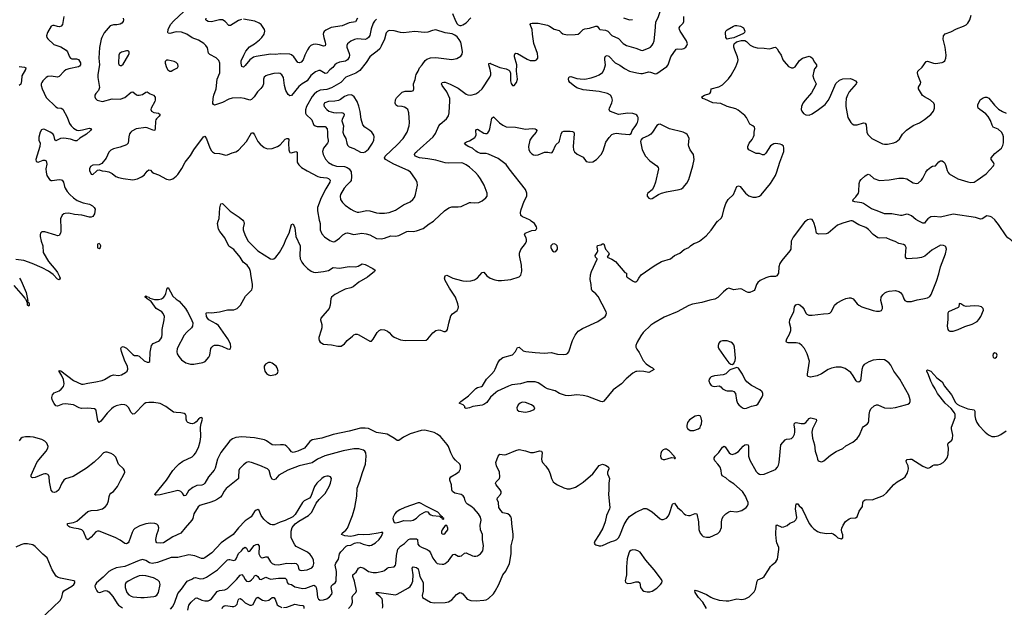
# Model space of a CAD drawing. Header units: inches. Extents: x 884691 to 1028259, y 526745 to 653629.
# Tile 46 of 241: x 942298 to 954587, y 565184 to 572511. Entities that reach past the tile are written whole.
import ezdxf

# ---------------------------------------------------------------- set-up
doc = ezdxf.new("R2010")
doc.units = ezdxf.units.IN
doc.header["$MEASUREMENT"] = 0
for name, color, linetype in [('A9546', 7, 'Continuous'), ('A9547', 7, 'Continuous'), ('A9556', 7, 'Continuous'), ('A9557', 7, 'Continuous')]:
    doc.layers.add(name, color=color, linetype=linetype)

msp = doc.modelspace()

# ---------------------------------------------------------------- linework, layer by layer
at = {"layer": 'A9546', "color": 6}
for points, elevation in [([(942806, 570000), (942811, 569931), (942810, 569870), (942806, 569850), (942790, 569822), (942770, 569818), (942750, 569823), (942610, 569867), (942575, 569865), (942557, 569850), (942553, 569830), (942554, 569810), (942565, 569750), (942586, 569690), (942589, 569609), (942657, 569497), (942749, 569390), (942770, 569358), (942796, 569310), (942801, 569290), (942791, 569269), (942770, 569275), (942716, 569336), (942656, 569376), (942579, 569419), (942453, 569473), (942350, 569509), (942250, 569520)], 2400), ([(946401, 565170), (946439, 565210), (946450, 565250), (946448, 565312), (946456, 565330), (946493, 565370), (946500, 565390), (946477, 565510), (946455, 565570), (946455, 565590), (946497, 565623), (946528, 565672), (946550, 565683), (946570, 565681), (946594, 565670), (946650, 565629), (946710, 565617), (946750, 565616), (946830, 565634), (946850, 565643), (946886, 565674), (946900, 565680), (946971, 565689), (946989, 565710), (946993, 565727), (947000, 565830), (947019, 565910), (947050, 565946), (947102, 565978), (947150, 566030), (947170, 566036), (947250, 566037), (947263, 566030), (947269, 565970), (947282, 565950), (947312, 565932), (947383, 565903), (947407, 565887), (947424, 565864), (947456, 565796), (947490, 565746), (947510, 565731), (947535, 565725), (947570, 565721), (947590, 565722), (947610, 565730), (947650, 565765), (947690, 565823), (947710, 565844), (947730, 565846), (947770, 565821), (947790, 565820), (947813, 565827), (947850, 565858), (947870, 565865), (947950, 565827), (947970, 565820), (947990, 565820), (948010, 565827), (948048, 565850), (948077, 565890), (948087, 565950), (948073, 566030), (948074, 566090), (948048, 566150), (948044, 566210), (948056, 566270), (948049, 566310), (948025, 566350), (947971, 566411), (947930, 566445), (947888, 566470), (947870, 566487), (947859, 566510), (947850, 566550), (947834, 566574), (947809, 566589), (947727, 566607), (947700, 566630), (947692, 566650), (947686, 566710), (947665, 566770), (947666, 566790), (947681, 566810), (947749, 566851), (947781, 566879), (947800, 566910), (947801, 566950), (947791, 566971), (947737, 567017), (947710, 567054), (947679, 567110), (947649, 567189), (947634, 567214), (947550, 567314), (947510, 567343), (947470, 567362), (947370, 567390), (947350, 567392), (947310, 567388), (947170, 567348), (947090, 567304), (947030, 567262), (947010, 567264), (946975, 567290), (946884, 567344), (946750, 567365), (946650, 567414), (946610, 567418), (946550, 567416), (946410, 567381), (946210, 567340), (946070, 567294), (945950, 567273), (945918, 567250), (945871, 567189), (945851, 567170), (945770, 567130), (945710, 567113), (945690, 567122), (945660, 567160), (945630, 567189), (945610, 567204), (945590, 567212), (945552, 567212), (945490, 567204), (945451, 567209), (945380, 567260), (945353, 567273), (945230, 567299), (945069, 567311), (944997, 567303), (944954, 567286), (944920, 567260), (944810, 567114), (944786, 567074), (944768, 567032), (944739, 566921), (944727, 566893), (944656, 566810), (944610, 566730), (944590, 566714), (944570, 566707), (944510, 566702), (944460, 566680), (944404, 566636), (944370, 566579), (944350, 566574), (944328, 566608), (944310, 566628), (944290, 566638), (944270, 566639), (944050, 566587), (944002, 566582), (943990, 566583), (943984, 566590), (944129, 566770), (944210, 566889), (944250, 566936), (944290, 566974), (944334, 567006), (944450, 567062), (944475, 567085), (944492, 567108), (944530, 567177), (944552, 567250), (944557, 567310), (944554, 567430), (944562, 567478), (944580, 567530), (944572, 567550), (944550, 567545), (944530, 567531), (944502, 567498), (944479, 567481), (944450, 567473), (944430, 567474), (944395, 567490), (944383, 567503), (944376, 567530), (944376, 567570), (944367, 567590), (944350, 567600), (944310, 567609), (944250, 567612), (944218, 567618), (944123, 567690), (944050, 567725), (943970, 567738), (943910, 567740), (943870, 567734), (943850, 567723), (943730, 567597), (943710, 567591), (943690, 567614), (943656, 567676), (943630, 567700), (943609, 567709), (943571, 567711), (943503, 567697), (943470, 567680), (943442, 567658), (943390, 567605), (943310, 567504), (943290, 567490), (943280, 567500), (943275, 567515), (943253, 567633), (943246, 567646), (943230, 567657), (943150, 567667), (943070, 567662), (943042, 567670), (942970, 567710), (942870, 567720), (942830, 567716), (942770, 567693), (942750, 567698), (942726, 567726), (942702, 567770), (942700, 567800), (942707, 567833), (942730, 567859), (942790, 567883), (942817, 567903), (942843, 567937), (942852, 567970), (942844, 568024), (942818, 568078), (942790, 568124), (942790, 568135), (942810, 568132), (942971, 568011), (943070, 567966), (943090, 567966), (943150, 567981), (943250, 567995), (943328, 568012), (943356, 568024), (943430, 568070), (943470, 568084), (943530, 568075), (943570, 568082), (943619, 568110), (943638, 568130), (943648, 568152), (943643, 568190), (943610, 568253), (943567, 568373), (943562, 568410), (943568, 568430), (943590, 568438), (943630, 568417), (943710, 568338), (943730, 568325), (943770, 568323), (943790, 568314), (943850, 568257), (943890, 568242), (943910, 568241), (943923, 568250), (943925, 568365), (943941, 568450), (943965, 568475), (944030, 568501), (944042, 568510), (944059, 568530), (944070, 568553), (944078, 568590), (944076, 568650), (944102, 568770), (944103, 568810), (944090, 568849), (944071, 568870), (944003, 568910), (943937, 568997), (943903, 569023), (943887, 569030), (943880, 569040), (943864, 569050), (943862, 569058), (943870, 569067), (943879, 569059), (943908, 569050), (943921, 569041), (943982, 569022), (944030, 569022), (944068, 569032), (944093, 569047), (944111, 569069), (944123, 569097), (944133, 569147), (944139, 569162), (944150, 569174), (944210, 569066), (944250, 569027), (944290, 569001), (944367, 568910), (944393, 568870), (944435, 568790), (944458, 568730), (944453, 568690), (944442, 568670), (944383, 568617), (944350, 568576), (944265, 568410), (944260, 568370), (944265, 568345), (944282, 568310), (944317, 568270), (944370, 568233), (944430, 568214), (944470, 568215), (944583, 568237), (944611, 568249), (944657, 568303), (944670, 568330), (944684, 568410), (944696, 568430), (944714, 568446), (944730, 568453), (944773, 568453), (944821, 568441), (944890, 568406), (944917, 568403), (944930, 568410), (944934, 568430), (944929, 568470), (944897, 568530), (944778, 568698), (944750, 568719), (944659, 568770), (944640, 568790), (944628, 568810), (944626, 568850), (944630, 568856), (944650, 568860), (944690, 568855), (944790, 568867), (944890, 568894), (944970, 568892), (945010, 568909), (945053, 568950), (945116, 569064), (945195, 569145), (945204, 569176), (945205, 569215), (945185, 569310), (945179, 569370), (945167, 569410), (945135, 569450), (945088, 569488), (945049, 569550), (944970, 569647), (944909, 569689), (944859, 569790), (944797, 569870), (944781, 569901), (944765, 569970), (944775, 570000)], 2400), ([(945090, 570000), (945097, 569990), (945101, 569970), (945085, 569915), (945086, 569890), (945110, 569822), (945151, 569750), (945270, 569629), (945430, 569531), (945450, 569526), (945470, 569530), (945494, 569550), (945540, 569610), (945594, 569706), (945623, 569777), (945661, 569850), (945690, 569958), (945710, 569968), (945730, 569918), (945745, 569810), (945797, 569690), (945800, 569670), (945794, 569574), (945800, 569530), (945819, 569490), (945840, 569460), (945890, 569410), (945935, 569375), (945964, 569364), (945990, 569359), (946090, 569371), (946150, 569385), (946210, 569422), (946290, 569415), (946410, 569432), (946490, 569431), (946522, 569438), (946573, 569467), (946610, 569460), (946705, 569410), (946734, 569390), (946728, 569370), (946638, 569302), (946530, 569239), (946459, 569181), (946430, 569168), (946362, 569150), (946318, 569130), (946230, 569083), (946189, 569050), (946180, 569030), (946174, 568950), (946159, 568910), (946056, 568790), (946053, 568770), (946067, 568710), (946067, 568670), (946061, 568639), (946032, 568550), (946030, 568530), (946037, 568510), (946050, 568491), (946070, 568476), (946090, 568467), (946190, 568458), (946270, 568440), (946310, 568441), (946350, 568469), (946387, 568513), (946450, 568567), (946470, 568583), (946490, 568590), (946510, 568589), (946530, 568581), (946670, 568502), (946690, 568503), (946710, 568527), (946758, 568610), (946784, 568636), (946810, 568649), (946850, 568643), (946887, 568627), (946909, 568610), (946937, 568577), (946973, 568553), (947050, 568521), (947110, 568513), (947370, 568517), (947392, 568530), (947453, 568607), (947490, 568634), (947530, 568645), (947550, 568641), (947590, 568622), (947610, 568622), (947630, 568637), (947636, 568650), (947652, 568728), (947680, 568820), (947698, 568842), (947756, 568884), (947770, 568910), (947774, 568930), (947768, 568970), (947737, 569050), (947663, 569163), (947610, 569259), (947602, 569290), (947610, 569318), (947630, 569324), (947702, 569290), (947750, 569274), (947830, 569255), (947870, 569252), (947930, 569257), (947973, 569267), (948010, 569291), (948070, 569358), (948090, 569363), (948130, 569317), (948168, 569290), (948228, 569268), (948270, 569259), (948310, 569259), (948427, 569273), (948533, 569307), (948554, 569326), (948566, 569374), (948561, 569450), (948537, 569570), (948538, 569602), (948554, 569646), (948610, 569722), (948623, 569750), (948624, 569770), (948619, 569790), (948600, 569830), (948606, 569850), (948690, 569882), (948734, 569886), (948746, 569894), (948752, 569910), (948749, 569930), (948725, 569970), (948682, 570000)], 2400), ([(946039, 570000), (946047, 569970), (946050, 569890), (946070, 569840), (946102, 569802), (946170, 569757), (946210, 569741), (946230, 569745), (946290, 569788), (946332, 569828), (946370, 569848), (946390, 569852), (946470, 569835), (946570, 569848), (946623, 569843), (946669, 569829), (946750, 569783), (946810, 569780), (946850, 569786), (946930, 569815), (946990, 569814), (947030, 569821), (947131, 569871), (947155, 569875), (947210, 569869), (947250, 569877), (947333, 569907), (947410, 569968), (947462, 570000)], 2500), ([(950000, 568124), (949990, 568123), (949950, 568105), (949868, 568032), (949809, 567970), (949706, 567894), (949590, 567754), (949570, 567748), (949550, 567749), (949390, 567811), (949330, 567824), (949250, 567833), (949150, 567822), (949110, 567824), (949037, 567850), (948983, 567883), (948885, 567910), (948848, 567930), (948804, 567964), (948770, 567983), (948730, 567996), (948710, 567997), (948630, 567994), (948547, 567970), (948440, 567960), (948397, 567943), (948262, 567878), (948239, 567861), (948175, 567805), (948130, 567739), (948090, 567711), (948070, 567704), (947952, 567688), (947910, 567671), (947870, 567662), (947854, 567670), (947852, 567690), (947833, 567710), (947790, 567724), (947784, 567730), (947803, 567750), (947898, 567822), (947989, 567912), (948010, 567923), (948062, 567938), (948073, 567947), (948125, 568030), (948186, 568090), (948219, 568130), (948233, 568153), (948266, 568234), (948290, 568271), (948330, 568301), (948450, 568334), (948488, 568372), (948510, 568424), (948530, 568430), (948583, 568383), (948614, 568374), (948730, 568360), (948847, 568353), (948930, 568362), (949010, 568340), (949090, 568337), (949118, 568342), (949134, 568350), (949150, 568369), (949198, 568510), (949230, 568577), (949270, 568627), (949321, 568659), (949513, 568747), (949604, 568810), (949619, 568830), (949623, 568850), (949618, 568870), (949518, 569058), (949490, 569093), (949442, 569130), (949434, 569150), (949430, 569210), (949418, 569270), (949424, 569330), (949434, 569370), (949506, 569526), (949507, 569530), (949485, 569550), (949481, 569570), (949505, 569610), (949512, 569630), (949506, 569674), (949510, 569695), (949550, 569703), (949570, 569715), (949590, 569717), (949609, 569650), (949648, 569610), (949657, 569590), (949631, 569550), (949690, 569525), (949735, 569495), (949850, 569359), (949872, 569350), (949872, 569310), (949880, 569300), (949956, 569250), (949970, 569244), (949990, 569244), (950000, 569253)], 2300), ([(942295, 569290), (942316, 569256), (942377, 569110), (942392, 569048), (942398, 569002), (942393, 568993), (942405, 568985), (942410, 568987), (942416, 568970), (942417, 568950), (942410, 568938), (942397, 568950), (942395, 568975), (942380, 569020), (942370, 569027), (942363, 569043), (942345, 569065), (942230, 569198)], 2400), ([(950000, 568482), (949988, 568450), (949988, 568430), (949995, 568410), (950000, 568403)], 2300), ([(944397, 565150), (944410, 565210), (944436, 565250), (944490, 565299), (944510, 565302), (944570, 565274), (944610, 565264), (944650, 565263), (944668, 565272), (944690, 565291), (944761, 565379), (944790, 565392), (944857, 565403), (944890, 565419), (945003, 565530), (945050, 565586), (945070, 565592), (945090, 565570), (945110, 565532), (945129, 565509), (945150, 565504), (945170, 565512), (945190, 565526), (945214, 565550), (945230, 565576), (945250, 565583), (945270, 565567), (945290, 565535), (945310, 565530), (945370, 565560), (945430, 565533), (945530, 565546), (945610, 565547), (945628, 565530), (945635, 565495), (945650, 565477), (945690, 565467), (945730, 565441), (945830, 565418), (945870, 565422), (945970, 565459), (945989, 565449), (945998, 565430), (946008, 565390), (946015, 565310), (946026, 565286), (946050, 565274), (946090, 565279), (946130, 565291), (946166, 565314), (946193, 565347), (946199, 565370), (946184, 565430), (946188, 565450), (946205, 565470), (946235, 565490), (946249, 565510), (946251, 565630), (946237, 565710), (946244, 565736), (946275, 565785), (946290, 565850), (946306, 565874), (946374, 565946), (946390, 565954), (946430, 565958), (946478, 565982), (946508, 565992), (946546, 565986), (946584, 565970), (946650, 565954), (946670, 565954), (946690, 565960), (946738, 565990), (946785, 566030), (946815, 566070), (946832, 566112), (946830, 566117), (946810, 566118), (946772, 566108), (946670, 566091), (946590, 566088), (946530, 566091), (946470, 566074), (946430, 566068), (946354, 566074), (946316, 566090), (946321, 566110), (946370, 566147), (946388, 566170), (946452, 566330), (946481, 566430), (946506, 566570), (946509, 566671), (946545, 566755), (946576, 566864), (946614, 566970), (946624, 567070), (946619, 567110), (946607, 567130), (946590, 567143), (946530, 567162), (946470, 567161), (946335, 567135), (946108, 567072), (946014, 567030), (945950, 566987), (945788, 566950), (945645, 566895), (945531, 566830), (945490, 566781), (945470, 566772), (945450, 566783), (945433, 566810), (945410, 566890), (945390, 566910), (945294, 566954), (945190, 566990), (945150, 566997), (945130, 566991), (945090, 566960), (945043, 566910), (945034, 566890), (945030, 566810), (945027, 566790), (945020, 566780), (944875, 566665), (944850, 566632), (944821, 566579), (944803, 566557), (944768, 566532), (944730, 566513), (944670, 566489), (944570, 566463), (944547, 566453), (944525, 566435), (944471, 566350), (944457, 566290), (944448, 566270), (944363, 566177), (944310, 566109), (944210, 566064), (944091, 565990), (944050, 565983), (944010, 565986), (943999, 565999), (943996, 566030), (944008, 566092), (944030, 566150), (944033, 566173), (944025, 566205), (944010, 566221), (943985, 566230), (943930, 566232), (943870, 566224), (943798, 566202), (943734, 566166), (943719, 566150), (943702, 566118), (943659, 566001), (943650, 565987), (943630, 565974), (943610, 565978), (943550, 566021), (943490, 566054), (943290, 566134), (943270, 566135), (943250, 566127), (943190, 566059), (943150, 566025), (943130, 566039), (943093, 566130), (943072, 566150), (943030, 566162), (942973, 566170), (942925, 566185), (942913, 566190), (942894, 566210), (942895, 566230), (942970, 566242), (943010, 566257), (943150, 566377), (943190, 566391), (943270, 566395), (943330, 566410), (943370, 566439), (943390, 566464), (943408, 566510), (943414, 566566), (943421, 566590), (943434, 566606), (943470, 566630), (943519, 566690), (943554, 566766), (943594, 566830), (943609, 566870), (943605, 566890), (943593, 566910), (943532, 566970), (943497, 567057), (943470, 567084), (943440, 567100), (943390, 567118), (943370, 567119), (943342, 567110), (943299, 567061), (943228, 566992), (943130, 566918), (942963, 566817), (942870, 566785), (942850, 566768), (942822, 566730), (942786, 566650), (942756, 566624), (942730, 566615), (942710, 566619), (942690, 566645), (942670, 566750), (942667, 566810), (942659, 566830), (942650, 566839), (942630, 566849), (942610, 566850), (942590, 566846), (942490, 566802), (942460, 566800), (942450, 566802), (942440, 566810), (942442, 566830), (942457, 566870), (942511, 566989), (942535, 567025), (942627, 567130), (942650, 567170), (942652, 567190), (942635, 567230), (942610, 567257), (942576, 567276), (942470, 567304), (942430, 567309), (942370, 567311), (942330, 567300), (942313, 567287), (942290, 567259)], 2500), ([(946826, 565174), (946830, 565190), (946827, 565270), (946822, 565290), (946796, 565316), (946753, 565350), (946747, 565370), (946783, 565370), (946990, 565340), (947010, 565346), (947150, 565425), (947170, 565443), (947189, 565470), (947203, 565510), (947208, 565590), (947195, 565670), (947210, 565687), (947250, 565680), (947270, 565663), (947281, 565630), (947290, 565570), (947334, 565494), (947333, 565387), (947323, 565330), (947327, 565307), (947426, 565246), (947470, 565240), (947610, 565245), (947650, 565252), (947690, 565278), (947750, 565342), (947790, 565370), (947810, 565366), (947830, 565353), (947884, 565284), (947927, 565267), (947996, 565264), (948089, 565271), (948121, 565279), (948150, 565295), (948210, 565354), (948233, 565387), (948279, 565470), (948330, 565587), (948365, 565635), (948410, 565730), (948431, 565850), (948433, 565950), (948459, 566050), (948459, 566090), (948441, 566230), (948438, 566290), (948431, 566310), (948414, 566330), (948390, 566348), (948330, 566362), (948301, 566390), (948277, 566430), (948273, 566490), (948259, 566530), (948262, 566550), (948300, 566590), (948309, 566610), (948306, 566630), (948296, 566650), (948243, 566710), (948237, 566730), (948246, 566750), (948285, 566790), (948292, 566810), (948287, 566870), (948249, 566949), (948239, 566990), (948270, 567068), (948290, 567092), (948350, 567087), (948370, 567089), (948490, 567140), (948530, 567150), (948610, 567136), (948673, 567113), (948710, 567115), (948790, 567134), (948812, 567132), (948821, 567110), (948812, 567032), (948815, 567010), (948825, 566990), (948866, 566946), (948902, 566890), (948920, 566850), (948937, 566790), (948958, 566750), (948977, 566730), (949010, 566710), (949090, 566672), (949130, 566660), (949170, 566662), (949236, 566684), (949270, 566702), (949330, 566745), (949450, 566850), (949530, 566954), (949570, 566968), (949610, 566958), (949630, 566946), (949645, 566930), (949649, 566910), (949635, 566870), (949633, 566850), (949653, 566810), (949659, 566790), (949649, 566730), (949652, 566652), (949646, 566590), (949663, 566430), (949659, 566410), (949621, 566330), (949607, 566250), (949576, 566170), (949530, 566090), (949476, 566010), (949470, 565985), (949477, 565970), (949490, 565962), (949531, 565951), (949550, 565949), (949570, 565954), (949670, 566000), (949724, 566016), (949750, 566030), (949770, 566050), (949790, 566081), (949843, 566217), (949879, 566281), (949910, 566315), (949990, 566370), (950000, 566375)], 2300), ([(944180, 565160), (944206, 565190), (944230, 565234), (944270, 565357), (944318, 565410), (944390, 565511), (944447, 565533), (944470, 565550), (944490, 565555), (944550, 565537), (944590, 565542), (944630, 565558), (944766, 565650), (944890, 565774), (944910, 565782), (944921, 565781), (944970, 565767), (944990, 565775), (945001, 565790), (945027, 565853), (945066, 565890), (945090, 565922), (945110, 565935), (945130, 565922), (945150, 565881), (945170, 565885), (945225, 565955), (945250, 565969), (945270, 565973), (945286, 565946), (945284, 565850), (945299, 565819), (945310, 565807), (945330, 565801), (945370, 565815), (945390, 565812), (945430, 565751), (945450, 565732), (945478, 565718), (945530, 565712), (945630, 565733), (945690, 565730), (945730, 565734), (945748, 565730), (945770, 565710), (945776, 565670), (945787, 565650), (945810, 565641), (945886, 565650), (945945, 565675), (945962, 565698), (945968, 565730), (945963, 565770), (945948, 565810), (945924, 565844), (945890, 565871), (945750, 565943), (945730, 565962), (945688, 566050), (945684, 566070), (945685, 566135), (945700, 566180), (945736, 566224), (945780, 566260), (945904, 566330), (945942, 566370), (945998, 566482), (946036, 566530), (946110, 566604), (946161, 566690), (946178, 566730), (946187, 566770), (946188, 566790), (946178, 566810), (946150, 566821), (946130, 566820), (946099, 566810), (946067, 566790), (946007, 566730), (945977, 566690), (945933, 566567), (945913, 566547), (945850, 566512), (945827, 566490), (945737, 566343), (945707, 566313), (945613, 566267), (945550, 566247), (945474, 566214), (945450, 566212), (945430, 566217), (945396, 566236), (945344, 566284), (945312, 566330), (945288, 566390), (945270, 566403), (945250, 566396), (945230, 566377), (945186, 566314), (945110, 566261), (945030, 566174), (944961, 566090), (944869, 566031), (944812, 565988), (944696, 565864), (944610, 565799), (944590, 565792), (944568, 565792), (944484, 565824), (944410, 565839), (944270, 565807), (944190, 565804), (944017, 565743), (943950, 565732), (943919, 565739), (943870, 565769), (943830, 565780), (943790, 565768), (943610, 565694), (943503, 565677), (943447, 565653), (943410, 565630), (943341, 565559), (943258, 565490), (943242, 565470), (943237, 565450), (943239, 565430), (943259, 565390), (943270, 565376), (943290, 565368), (943310, 565371), (943350, 565389), (943370, 565393), (943390, 565390), (943410, 565378), (943459, 565319), (943514, 565230), (943532, 565212), (943579, 565179)], 2600), ([(942540, 565020), (942801, 565270), (942822, 565310), (942835, 565370), (942848, 565390), (942950, 565448), (942975, 565470), (942987, 565490), (942985, 565505), (942973, 565513), (942806, 565546), (942776, 565556), (942752, 565572), (942701, 565650), (942640, 565800), (942586, 565846), (942490, 565943), (942461, 565961), (942397, 565977), (942350, 565976), (942310, 565964), (942250, 565935)], 2600), ([(950000, 565894), (949990, 565898), (949950, 565900), (949927, 565893), (949910, 565878), (949899, 565861), (949880, 565790), (949870, 565690), (949871, 565590), (949853, 565513), (949859, 565499), (949868, 565488), (949890, 565482), (949930, 565486), (949990, 565502), (950000, 565501)], 2300), ([(944825, 565170), (944832, 565188), (944850, 565202), (944870, 565207), (944950, 565194), (944970, 565194), (944990, 565201), (945010, 565225), (945025, 565275), (945034, 565290), (945050, 565295), (945070, 565281), (945110, 565241), (945170, 565211), (945190, 565209), (945210, 565219), (945250, 565296), (945270, 565312), (945330, 565274), (945370, 565264), (945406, 565274), (945450, 565305), (945470, 565306), (945485, 565285), (945513, 565213), (945537, 565197), (945570, 565183)], 2400), ([(945590, 565180), (945630, 565186), (945730, 565225), (945790, 565210), (945830, 565208), (945841, 565201), (945846, 565190), (945843, 565170)], 2400)]:
    msp.add_lwpolyline(points, dxfattribs=dict(at, elevation=elevation))
for points, elevation in [([(943290, 569719), (943270, 569711), (943268, 569690), (943270, 569667), (943290, 569657), (943305, 569670), (943312, 569690), (943301, 569710)], 2500), ([(948970, 569716), (948946, 569714), (948928, 569690), (948929, 569670), (948936, 569650), (948950, 569629), (948970, 569616), (948990, 569622), (949010, 569650), (949011, 569670), (949005, 569690), (948990, 569707)], 2400), ([(945430, 568235), (945405, 568235), (945365, 568215), (945351, 568190), (945351, 568170), (945359, 568130), (945378, 568098), (945402, 568082), (945430, 568075), (945490, 568087), (945515, 568105), (945524, 568130), (945512, 568170), (945497, 568190), (945450, 568228)], 2400), ([(948570, 567742), (948543, 567730), (948521, 567710), (948502, 567670), (948505, 567645), (948529, 567629), (948610, 567619), (948670, 567629), (948718, 567650), (948727, 567670), (948713, 567690), (948686, 567710), (948610, 567740)], 2400), ([(947290, 566486), (947270, 566486), (947105, 566430), (947041, 566399), (946998, 566370), (946980, 566350), (946960, 566310), (946957, 566290), (946962, 566262), (946970, 566243), (946990, 566236), (947030, 566247), (947094, 566266), (947170, 566264), (947210, 566272), (947250, 566294), (947290, 566339), (947350, 566372), (947370, 566377), (947390, 566373), (947410, 566350), (947430, 566338), (947450, 566330), (947539, 566319), (947550, 566307), (947563, 566303), (947570, 566288), (947590, 566283), (947593, 566290), (947578, 566298), (947576, 566310), (947559, 566319), (947555, 566330), (947515, 566370), (947365, 566445), (947310, 566479)], 2500), ([(947610, 566206), (947570, 566152), (947563, 566130), (947563, 566110), (947570, 566099), (947590, 566095), (947610, 566107), (947640, 566150), (947643, 566170), (947630, 566203)], 2500), ([(943830, 565581), (943790, 565575), (943730, 565552), (943650, 565512), (943624, 565490), (943614, 565470), (943613, 565430), (943634, 565370), (943660, 565340), (943690, 565321), (943710, 565315), (943810, 565305), (943850, 565307), (943970, 565317), (943990, 565322), (944010, 565334), (944030, 565370), (944050, 565470), (944042, 565502), (944023, 565523), (943968, 565550), (943870, 565576)], 2700)]:
    msp.add_lwpolyline(points, close=True, dxfattribs=dict(at, elevation=elevation))
at = {"layer": 'A9547', "color": 6}
for points, elevation in [([(946750, 572519), (946725, 572495), (946709, 572470), (946684, 572396), (946666, 572314), (946650, 572289), (946630, 572273), (946610, 572266), (946510, 572271), (946475, 572265), (946430, 572244), (946390, 572210), (946381, 572190), (946379, 572170), (946411, 572091), (946414, 572070), (946410, 572045), (946389, 572011), (946364, 571996), (946290, 571982), (946250, 571967), (946231, 571949), (946205, 571915), (946170, 571888), (946130, 571844), (946110, 571841), (946050, 571878), (946030, 571879), (945990, 571861), (945930, 571814), (945886, 571750), (945824, 571710), (945783, 571677), (945690, 571565), (945670, 571563), (945650, 571579), (945620, 571630), (945602, 571690), (945590, 571789), (945570, 571825), (945550, 571839), (945530, 571844), (945470, 571842), (945390, 571819), (945370, 571810), (945350, 571793), (945341, 571770), (945340, 571710), (945332, 571688), (945307, 571653), (945266, 571610), (945224, 571550), (945190, 571515), (945170, 571508), (945102, 571530), (945050, 571539), (944950, 571531), (944910, 571519), (944830, 571477), (944730, 571447), (944715, 571455), (944708, 571468), (944712, 571530), (944722, 571570), (944750, 571650), (944764, 571770), (944796, 571850), (944795, 571970), (944784, 572004), (944750, 572038), (944670, 572077), (944656, 572096), (944640, 572160), (944623, 572190), (944595, 572215), (944530, 572256), (944450, 572284), (944384, 572330), (944316, 572356), (944250, 572360), (944170, 572341), (944150, 572345), (944147, 572350), (944152, 572390), (944181, 572450), (944223, 572497), (944341, 572610)], 2500), ([(947700, 572590), (947736, 572496), (947759, 572459), (947770, 572448), (947790, 572438), (947810, 572438), (947830, 572446), (947870, 572474), (947927, 572533)], 2600), ([(942847, 572553), (942830, 572450), (942816, 572430), (942796, 572424), (942770, 572425), (942730, 572438), (942710, 572438), (942691, 572429), (942643, 572350), (942633, 572310), (942637, 572290), (942650, 572272), (942723, 572203), (942810, 572174), (942879, 572130), (942895, 572110), (942919, 572050), (942933, 572033), (942950, 572024), (943005, 572025), (943030, 572016), (943055, 571975), (943057, 571950), (943046, 571934), (943030, 571925), (942910, 571900), (942873, 571887), (942851, 571870), (942790, 571802), (942770, 571797), (942690, 571809), (942650, 571802), (942628, 571790), (942585, 571750), (942572, 571730), (942567, 571710), (942567, 571690), (942578, 571650), (942630, 571543), (942750, 571423), (942770, 571414), (942814, 571410), (942836, 571396), (942890, 571298), (942919, 571219), (942940, 571190), (942970, 571160), (943010, 571133), (943030, 571130), (943083, 571137), (943150, 571156), (943170, 571158), (943193, 571150), (943181, 571130), (943130, 571083), (943050, 571034), (943010, 571000), (942990, 570999), (942930, 571021), (942850, 571036), (942808, 571032), (942750, 571002), (942737, 571017), (942724, 571070), (942710, 571090), (942678, 571110), (942610, 571141), (942590, 571145), (942570, 571138), (942553, 571107), (942535, 571045), (942536, 571010), (942552, 570970), (942550, 570930), (942500, 570770), (942505, 570745), (942530, 570736), (942590, 570758), (942610, 570760), (942630, 570751), (942636, 570710), (942625, 570650), (942627, 570610), (942637, 570570), (942670, 570520), (942690, 570507), (942705, 570505), (942790, 570520), (942816, 570516), (942829, 570509), (942845, 570485), (942857, 570430), (942865, 570410), (942891, 570370), (942925, 570330), (942970, 570290), (943017, 570257), (943090, 570228), (943170, 570211), (943208, 570190), (943228, 570170), (943238, 570150), (943231, 570090), (943210, 570057), (943190, 570048), (943170, 570049), (943074, 570074), (942983, 570083), (942910, 570098), (942864, 570096), (942848, 570090), (942828, 570072), (942808, 570030), (942805, 570010), (942806, 570000)], 2400), ([(943591, 572530), (943595, 572510), (943589, 572490), (943571, 572470), (943550, 572457), (943510, 572448), (943470, 572449), (943427, 572433), (943353, 572347), (943322, 572290), (943313, 572267), (943295, 572165), (943286, 572030), (943295, 571950), (943273, 571830), (943274, 571790), (943292, 571668), (943282, 571630), (943248, 571590), (943237, 571570), (943235, 571550), (943244, 571530), (943265, 571510), (943282, 571502), (943330, 571493), (943450, 571523), (943550, 571521), (943610, 571540), (943690, 571609), (943710, 571612), (943756, 571576), (943770, 571569), (943790, 571569), (943830, 571580), (943870, 571609), (943890, 571614), (943928, 571588), (943969, 571569), (943987, 571547), (943990, 571510), (943983, 571490), (943937, 571410), (943934, 571390), (943941, 571370), (943970, 571354), (944030, 571345), (944051, 571330), (944040, 571310), (944004, 571276), (943996, 571264), (943992, 571248), (943990, 571153), (943984, 571136), (943970, 571128), (943890, 571165), (943870, 571166), (943750, 571149), (943698, 571122), (943684, 571110), (943670, 571090), (943659, 571050), (943650, 570970), (943631, 570950), (943550, 570920), (943470, 570900), (943435, 570885), (943410, 570861), (943376, 570784), (943321, 570719), (943290, 570702), (943210, 570697), (943181, 570679), (943167, 570653), (943168, 570630), (943190, 570584), (943210, 570580), (943256, 570624), (943270, 570634), (943290, 570640), (943326, 570626), (943370, 570624), (943410, 570615), (943450, 570593), (943498, 570558), (943530, 570543), (943590, 570530), (943710, 570514), (943770, 570526), (943819, 570550), (943850, 570573), (943890, 570624), (943910, 570640), (943930, 570635), (943950, 570612), (943970, 570599), (944030, 570576), (944130, 570522), (944170, 570514), (944210, 570529), (944250, 570559), (944270, 570580), (944322, 570658), (944364, 570736), (944430, 570820), (944472, 570890), (944590, 571050), (944610, 571058), (944630, 571027), (944670, 570915), (944690, 570876), (944703, 570863), (944730, 570848), (944790, 570843), (944870, 570823), (944890, 570825), (944950, 570850), (944996, 570864), (945030, 570883), (945130, 570994), (945190, 571101), (945210, 571099), (945230, 571074), (945271, 570991), (945298, 570958), (945350, 570916), (945390, 570903), (945450, 570906), (945515, 570930), (945550, 570950), (945610, 571023), (945630, 571031), (945650, 571030), (945657, 571017), (945652, 570970), (945658, 570890), (945664, 570864), (945670, 570854), (945690, 570851), (945746, 570866), (945759, 570859), (945763, 570843), (945761, 570741), (945765, 570725), (945781, 570701), (945817, 570670), (945886, 570626), (946017, 570557), (946050, 570546), (946130, 570539), (946154, 570530), (946172, 570510), (946170, 570486), (946119, 570401), (946062, 570290), (946016, 570170), (946014, 570130), (946036, 570010), (946039, 570000)], 2500), ([(945065, 572515), (945030, 572502), (944930, 572440), (944910, 572441), (944862, 572490), (944828, 572508), (944790, 572511), (944690, 572485), (944650, 572490), (944630, 572500), (944621, 572510), (944624, 572530)], 2400), ([(946515, 572530), (946490, 572485), (946410, 572472), (946323, 572437), (946185, 572415), (946117, 572383), (946096, 572364), (946089, 572350), (946086, 572330), (946093, 572290), (946112, 572230), (946114, 572206), (946110, 572187), (946090, 572181), (946038, 572198), (945990, 572205), (945959, 572201), (945931, 572189), (945910, 572167), (945890, 572137), (945856, 572070), (945836, 572010), (945810, 571980), (945790, 571972), (945770, 571978), (945719, 572050), (945690, 572074), (945670, 572083), (945553, 572087), (945490, 572076), (945430, 572081), (945250, 572053), (945217, 572043), (945170, 572010), (945110, 571939), (945090, 571921), (945070, 571927), (945060, 571970), (945063, 571997), (945094, 572070), (945122, 572118), (945167, 572173), (945230, 572212), (945290, 572259), (945319, 572290), (945347, 572330), (945357, 572370), (945353, 572390), (945312, 572450), (945287, 572470), (945232, 572492), (945090, 572518)], 2400), ([(947462, 570000), (947473, 570007), (947600, 570130), (947653, 570167), (947690, 570180), (947770, 570177), (947810, 570183), (947910, 570231), (947930, 570233), (947970, 570228), (948030, 570233), (948070, 570252), (948115, 570290), (948131, 570310), (948134, 570350), (948094, 570450), (948050, 570528), (948020, 570570), (947987, 570607), (947910, 570674), (947870, 570703), (947830, 570721), (947806, 570726), (947650, 570723), (947610, 570726), (947490, 570760), (947390, 570777), (947288, 570788), (947233, 570810), (947226, 570830), (947233, 570850), (947254, 570870), (947457, 571050), (947488, 571092), (947531, 571189), (947544, 571210), (947624, 571276), (947648, 571312), (947657, 571350), (947664, 571430), (947668, 571492), (947666, 571530), (947630, 571610), (947572, 571690), (947564, 571710), (947570, 571730), (947590, 571734), (947610, 571731), (947670, 571707), (947770, 571657), (947870, 571584), (947890, 571575), (947930, 571572), (947990, 571588), (948030, 571611), (948070, 571650), (948167, 571793), (948177, 571823), (948178, 571850), (948171, 571891), (948153, 571950), (948154, 571966), (948169, 571971), (948182, 571962), (948290, 571914), (948370, 571899), (948403, 571883), (948414, 571870), (948423, 571843), (948424, 571750), (948430, 571714), (948450, 571689), (948470, 571690), (948499, 571730), (948510, 571770), (948499, 571870), (948501, 571950), (948472, 572050), (948473, 572070), (948480, 572090), (948490, 572096), (948510, 572091), (948630, 572018), (948670, 572004), (948730, 572004), (948749, 572011), (948763, 572030), (948766, 572050), (948759, 572090), (948716, 572216), (948698, 572330), (948694, 572390), (948670, 572450), (948677, 572463), (948693, 572467), (948770, 572470), (948884, 572444), (948911, 572431), (948970, 572393), (949030, 572378), (949056, 572350), (949076, 572336), (949130, 572324), (949230, 572327), (949267, 572333), (949290, 572346), (949330, 572388), (949350, 572399), (949410, 572405), (949490, 572432), (949504, 572430), (949510, 572428), (949530, 572396), (949539, 572390), (949610, 572381), (949639, 572370), (949690, 572314), (949770, 572276), (949830, 572215), (949870, 572189), (949990, 572158), (950000, 572153)], 2500), ([(949835, 572535), (949910, 572511), (949948, 572512)], 2600), ([(950000, 571319), (949990, 571328), (949950, 571341), (949890, 571344), (949770, 571329), (949670, 571365), (949663, 571370), (949656, 571390), (949659, 571410), (949687, 571473), (949698, 571510), (949690, 571541), (949670, 571570), (949633, 571593), (949530, 571617), (949330, 571638), (949250, 571663), (949221, 571681), (949166, 571730), (949150, 571750), (949146, 571770), (949150, 571790), (949161, 571799), (949176, 571804), (949250, 571780), (949293, 571773), (949350, 571770), (949430, 571786), (949494, 571806), (949530, 571823), (949570, 571855), (949594, 571890), (949609, 571950), (949601, 572010), (949603, 572037), (949610, 572058), (949630, 572064), (949650, 572056), (949730, 571972), (949790, 571944), (949845, 571905), (949910, 571869), (950000, 571851)], 2400), ([(942290, 571929), (942358, 571918), (942375, 571910), (942370, 571890), (942323, 571810), (942319, 571750), (942310, 571709), (942290, 571693)], 2300), ([(948682, 570000), (948668, 570010), (948617, 570037), (948573, 570053), (948553, 570070), (948548, 570108), (948555, 570145), (948595, 570250), (948629, 570310), (948628, 570350), (948610, 570395), (948405, 570650), (948370, 570707), (948270, 570779), (948150, 570834), (948122, 570842), (948050, 570845), (948010, 570861), (947991, 570871), (947949, 570909), (947897, 570930), (947868, 570950), (947849, 570971), (947873, 570987), (947910, 571000), (947979, 571041), (947995, 571070), (947993, 571130), (947998, 571142), (948010, 571148), (948090, 571097), (948110, 571091), (948130, 571092), (948140, 571100), (948156, 571124), (948166, 571150), (948190, 571283), (948210, 571300), (948287, 571227), (948330, 571197), (948370, 571177), (948488, 571170), (948610, 571145), (948694, 571154), (948731, 571151), (948743, 571143), (948752, 571130), (948746, 571110), (948690, 571048), (948667, 571010), (948648, 570930), (948654, 570890), (948670, 570861), (948690, 570840), (948710, 570827), (948730, 570821), (948770, 570826), (948850, 570860), (948890, 570861), (948930, 570853), (948943, 570857), (948953, 570867), (948988, 570950), (949030, 570989), (949037, 571003), (949055, 571085), (949067, 571113), (949090, 571122), (949170, 571123), (949198, 571118), (949213, 571110), (949220, 571090), (949204, 570930), (949211, 570890), (949223, 570863), (949254, 570834), (949330, 570797), (949370, 570744), (949410, 570734), (949450, 570741), (949499, 570770), (949555, 570830), (949582, 570878), (949615, 570985), (949656, 571044), (949690, 571078), (949710, 571090), (949744, 571096), (949810, 571087), (949910, 571082), (949928, 571092), (949944, 571130), (949989, 571191), (950000, 571211)], 2400), ([(944775, 570000), (944787, 570033), (944795, 570165), (944810, 570217), (944830, 570219), (944923, 570123), (945036, 570050), (945083, 570010), (945090, 570000)], 2400)]:
    msp.add_lwpolyline(points, dxfattribs=dict(at, elevation=elevation))
for points, elevation in [([(947490, 572384), (947450, 572376), (947390, 572355), (947350, 572350), (947230, 572365), (947090, 572348), (947050, 572352), (946970, 572371), (946910, 572375), (946891, 572369), (946873, 572347), (946850, 572270), (946810, 572180), (946791, 572149), (946761, 572119), (946691, 572070), (946670, 572050), (946622, 571978), (946542, 571878), (946494, 571846), (946370, 571794), (946306, 571730), (946190, 571662), (946130, 571641), (946050, 571632), (946008, 571612), (945975, 571585), (945947, 571553), (945878, 571430), (945867, 571387), (945865, 571345), (945872, 571330), (945944, 571264), (945965, 571205), (945987, 571187), (946010, 571178), (946110, 571179), (946134, 571150), (946141, 571110), (946139, 571050), (946149, 571010), (946149, 570990), (946139, 570970), (946091, 570910), (946079, 570870), (946085, 570830), (946114, 570774), (946153, 570730), (946201, 570701), (946250, 570687), (946350, 570679), (946387, 570667), (946410, 570650), (946433, 570613), (946440, 570550), (946434, 570506), (946424, 570490), (946379, 570450), (946347, 570410), (946303, 570330), (946296, 570310), (946303, 570270), (946326, 570230), (946359, 570199), (946430, 570150), (946470, 570126), (946510, 570112), (946530, 570111), (946630, 570133), (946670, 570129), (946750, 570104), (946790, 570097), (946850, 570097), (946910, 570106), (946990, 570136), (947090, 570201), (947170, 570242), (947205, 570270), (947224, 570296), (947239, 570330), (947262, 570450), (947260, 570480), (947248, 570510), (947194, 570590), (947176, 570610), (947146, 570630), (946968, 570708), (946870, 570764), (946862, 570770), (946853, 570790), (946858, 570810), (947009, 570950), (947083, 571030), (947132, 571110), (947158, 571190), (947162, 571230), (947153, 571350), (947141, 571390), (947123, 571410), (947102, 571422), (947070, 571430), (947014, 571434), (947001, 571441), (946991, 571450), (946985, 571470), (946987, 571513), (947002, 571538), (947071, 571609), (947110, 571621), (947190, 571620), (947211, 571630), (947219, 571650), (947215, 571710), (947235, 571765), (947241, 571810), (947248, 571830), (947272, 571868), (947289, 571911), (947323, 571950), (947358, 572002), (947379, 572021), (947424, 572036), (947490, 572039), (947690, 572015), (947754, 572026), (947805, 572055), (947820, 572080), (947825, 572110), (947814, 572190), (947805, 572230), (947785, 572265), (947757, 572297), (947730, 572320), (947695, 572335), (947610, 572348)], 2600), ([(943650, 572125), (943630, 572123), (943570, 572105), (943545, 572090), (943533, 572070), (943530, 571968), (943536, 571950), (943544, 571944), (943550, 571940), (943570, 571942), (943590, 571958), (943656, 572070), (943663, 572090), (943663, 572110)], 2600), ([(944150, 572007), (944130, 572005), (944115, 571990), (944113, 571970), (944130, 571917), (944147, 571887), (944170, 571870), (944190, 571871), (944210, 571881), (944269, 571911), (944276, 571930), (944270, 571955), (944250, 571977), (944227, 571990)], 2600), ([(946433, 571573), (946392, 571572), (946350, 571552), (946303, 571517), (946275, 571505), (946230, 571494), (946150, 571491), (946105, 571475), (946100, 571470), (946094, 571450), (946100, 571430), (946130, 571390), (946158, 571370), (946213, 571353), (946250, 571350), (946315, 571355), (946332, 571352), (946343, 571343), (946348, 571330), (946344, 571310), (946324, 571270), (946320, 571250), (946339, 571190), (946331, 571110), (946344, 571070), (946367, 571030), (946381, 570970), (946390, 570948), (946410, 570928), (946470, 570907), (946550, 570860), (946590, 570856), (946610, 570863), (946650, 570897), (946703, 570970), (946718, 571010), (946722, 571050), (946718, 571070), (946694, 571110), (946670, 571130), (946607, 571170), (946582, 571202), (946558, 571270), (946547, 571367), (946530, 571432), (946511, 571491), (946474, 571550), (946450, 571567)], 2700)]:
    msp.add_lwpolyline(points, close=True, dxfattribs=dict(at, elevation=elevation))
at = {"layer": 'A9556', "color": 6}
for points, elevation in [([(950000, 566375), (950090, 566415), (950116, 566416), (950131, 566411), (950190, 566375), (950290, 566289), (950310, 566281), (950330, 566281), (950370, 566297), (950396, 566324), (950410, 566352), (950447, 566470), (950450, 566476), (950470, 566484), (950507, 566427), (950552, 566390), (950590, 566351), (950610, 566338), (950647, 566327), (950668, 566328), (950730, 566354), (950750, 566351), (950769, 566250), (950776, 566156), (950789, 566109), (950810, 566082), (950830, 566069), (950870, 566057), (950910, 566057), (951010, 566106), (951036, 566130), (951059, 566181), (951057, 566250), (951064, 566290), (951081, 566319), (951111, 566349), (951150, 566376), (951170, 566383), (951250, 566376), (951310, 566392), (951367, 566430), (951383, 566450), (951390, 566470), (951390, 566490), (951375, 566530), (951356, 566570), (951319, 566630), (951210, 566723), (951157, 566757), (951110, 566797), (951065, 566825), (951058, 566850), (951055, 566890), (951039, 566930), (951011, 566971), (950975, 567010), (950964, 567030), (950966, 567050), (950979, 567070), (951025, 567115), (951070, 567183), (951090, 567194), (951104, 567184), (951152, 567112), (951170, 567096), (951190, 567089), (951230, 567101), (951270, 567128), (951328, 567192), (951350, 567209), (951370, 567216), (951390, 567211), (951396, 567190), (951395, 567070), (951410, 567019), (951490, 566879), (951510, 566856), (951530, 566844), (951550, 566839), (951590, 566846), (951710, 566894), (951730, 566904), (951755, 566930), (951770, 566957), (951778, 566990), (951798, 567210), (951850, 567271), (951870, 567282), (951910, 567284), (951930, 567290), (951953, 567310), (951970, 567345), (951974, 567370), (951973, 567410), (951965, 567455), (951970, 567480), (951990, 567487), (952050, 567474), (952090, 567477), (952110, 567490), (952150, 567538), (952170, 567547), (952190, 567544), (952238, 567530), (952245, 567510), (952193, 567410), (952183, 567370), (952194, 567294), (952217, 567210), (952228, 567130), (952249, 567070), (952255, 567030), (952264, 567010), (952290, 567001), (952310, 567000), (952333, 567010), (952417, 567083), (952490, 567126), (952570, 567163), (952610, 567197), (952696, 567244), (952750, 567290), (952779, 567330), (952817, 567423), (952830, 567437), (952874, 567466), (952891, 567489), (952898, 567510), (952900, 567590), (952909, 567630), (952923, 567657), (952962, 567698), (952990, 567708), (953010, 567708), (953090, 567671), (953166, 567666), (953230, 567675), (953353, 567707), (953383, 567717), (953404, 567730), (953414, 567750), (953414, 567770), (953395, 567830), (953283, 568030), (953209, 568130), (953170, 568204), (953151, 568230), (953127, 568250), (953090, 568269), (953030, 568274), (952950, 568264), (952895, 568245), (952836, 568210), (952821, 568190), (952809, 568151), (952791, 568010), (952770, 567990), (952750, 567996), (952737, 568010), (952702, 568070), (952670, 568110), (952600, 568160), (952550, 568177), (952490, 568177), (952430, 568166), (952390, 568151), (952304, 568096), (952250, 568069), (952170, 568052), (952141, 568061), (952131, 568071), (952129, 568090), (952154, 568254), (952126, 568346), (952094, 568410), (952062, 568450), (952030, 568474), (951990, 568482), (951890, 568483), (951868, 568490), (951864, 568504), (951873, 568530), (951908, 568592), (951923, 568637), (951924, 568670), (951906, 568730), (951909, 568771), (951959, 568870), (951970, 568933), (951986, 568954), (952010, 568964), (952037, 568957), (952070, 568927), (952090, 568897), (952110, 568852), (952121, 568841), (952148, 568828), (952190, 568825), (952330, 568844), (952390, 568846), (952410, 568853), (952430, 568872), (952469, 568951), (952499, 568981), (952570, 569019), (952610, 569035), (952650, 569045), (952670, 569043), (952702, 569030), (952750, 568970), (952772, 568952), (952810, 568932), (952950, 568885), (952990, 568877), (953030, 568876), (953053, 568887), (953068, 568910), (953067, 568933), (953047, 569010), (953050, 569050), (953070, 569079), (953095, 569105), (953120, 569120), (953150, 569128), (953230, 569133), (953270, 569122), (953290, 569111), (953318, 569078), (953334, 569030), (953345, 569010), (953370, 568999), (953430, 568999), (953500, 569020), (953571, 569029), (953630, 569044), (953659, 569061), (953676, 569084), (953741, 569250), (953770, 569341), (953791, 569430), (953853, 569590), (953864, 569650), (953859, 569679), (953849, 569689), (953830, 569697), (953790, 569698), (953683, 569637), (953596, 569564), (953555, 569545), (953504, 569536), (953370, 569530), (953356, 569550), (953352, 569570), (953362, 569670), (953350, 569696), (953330, 569707), (953270, 569722), (953224, 569744), (953165, 569765), (953113, 569793), (953030, 569789), (953010, 569793), (952952, 569832), (952894, 569894), (952859, 569919), (952770, 569955), (952698, 570000)], 2300), ([(952108, 570000), (952092, 569988), (951950, 569800), (951928, 569750), (951921, 569650), (951910, 569630), (951811, 569510), (951787, 569473), (951775, 569430), (951769, 569351), (951750, 569317), (951730, 569311), (951670, 569311), (951650, 569307), (951610, 569293), (951541, 569259), (951510, 569234), (951494, 569210), (951473, 569147), (951464, 569136), (951450, 569125), (951410, 569110), (951390, 569110), (951370, 569117), (951310, 569151), (951290, 569156), (951210, 569144), (951150, 569162), (951130, 569157), (951081, 569119), (951010, 569046), (950975, 569025), (950910, 569015), (950810, 568986), (950696, 568964), (950650, 568948), (950504, 568870), (950340, 568800), (950211, 568729), (950177, 568703), (950081, 568610), (950050, 568571), (950003, 568490), (950000, 568482)], 2300), ([(950000, 569253), (950010, 569261), (950025, 569290), (950056, 569330), (950217, 569443), (950310, 569495), (950419, 569530), (950470, 569570), (950539, 569601), (950590, 569647), (950650, 569670), (950670, 569692), (950710, 569721), (950750, 569733), (950782, 569750), (950865, 569815), (950930, 569887), (951009, 570000)], 2300), ([(952654, 570000), (952570, 569976), (952505, 569950), (952390, 569849), (952363, 569843), (952270, 569839), (952244, 569850), (952230, 569918), (952210, 569982), (952201, 570000)], 2300), ([(953609, 570000), (953590, 569975), (953570, 569973), (953520, 570000)], 2200), ([(954911, 570000), (954890, 569988), (954846, 569950), (954825, 569910), (954819, 569870), (954830, 569830), (954855, 569790), (954858, 569770), (954839, 569690), (954792, 569548), (954770, 569529), (954750, 569538), (954732, 569570), (954722, 569610), (954717, 569690), (954690, 569745), (954670, 569767), (954632, 569792), (954610, 569817), (954516, 569956), (954482, 570000)], 2200), ([(950000, 568403), (950030, 568360), (950081, 568261), (950119, 568219), (950170, 568184), (950198, 568170), (950215, 568150), (950150, 568112), (950086, 568126), (950030, 568130), (950000, 568124)], 2300), ([(950869, 565170), (950826, 565246), (950770, 565305), (950729, 565370), (950725, 565395), (950730, 565398), (950770, 565387), (950870, 565345), (950924, 565310), (950950, 565300), (951030, 565274), (951116, 565264), (951150, 565266), (951250, 565291), (951310, 565281), (951352, 565288), (951404, 565316), (951464, 565376), (951483, 565410), (951501, 565510), (951510, 565528), (951570, 565553), (951588, 565570), (951645, 565650), (951670, 565693), (951690, 565715), (951734, 565750), (951750, 565770), (951755, 565785), (951774, 565906), (951771, 565931), (951746, 565990), (951743, 566010), (951737, 566090), (951740, 566200), (951750, 566211), (951810, 566183), (951834, 566186), (951876, 566204), (951910, 566234), (951965, 566255), (951987, 566273), (951995, 566290), (951996, 566304), (951982, 566410), (951990, 566474), (952010, 566473), (952028, 566448), (952050, 566430), (952070, 566405), (952150, 566230), (952179, 566190), (952210, 566162), (952256, 566130), (952290, 566115), (952370, 566105), (952430, 566107), (952450, 566102), (952481, 566081), (952510, 566051), (952550, 566039), (952573, 566050), (952572, 566088), (952561, 566121), (952556, 566150), (952558, 566170), (952575, 566210), (952607, 566253), (952650, 566289), (952670, 566297), (952730, 566300), (952749, 566311), (952777, 566383), (952818, 566442), (952821, 566490), (952831, 566510), (952850, 566523), (952870, 566529), (952936, 566524), (953080, 566580), (953117, 566610), (953210, 566717), (953250, 566749), (953330, 566793), (953349, 566811), (953378, 566862), (953392, 566910), (953387, 566950), (953367, 566990), (953362, 567010), (953373, 567027), (953407, 567033), (953431, 567031), (953570, 566943), (953630, 566921), (953650, 566923), (953665, 566930), (953690, 566952), (953710, 566962), (953759, 566961), (953788, 566970), (953823, 566990), (953850, 567013), (953875, 567050), (953888, 567090), (953890, 567170), (953884, 567210), (953888, 567230), (953931, 567269), (953941, 567290), (953943, 567330), (953929, 567410), (953929, 567430), (953974, 567550), (953974, 567590), (953966, 567610), (953925, 567665), (953850, 567731), (953752, 567850), (953725, 567910), (953690, 567962), (953670, 568005), (953643, 568083), (953620, 568130), (953621, 568139), (953630, 568146), (953670, 568130), (953747, 568047), (953810, 567996), (953841, 567941), (953930, 567834), (953980, 567740), (953998, 567718), (954030, 567699), (954130, 567659), (954210, 567646), (954218, 567630), (954220, 567570), (954227, 567530), (954244, 567490), (954270, 567452), (954350, 567368), (954390, 567333), (954430, 567315), (954470, 567315), (954510, 567323), (954542, 567338), (954610, 567385)], 2200), ([(950000, 565501), (950021, 565501), (950037, 565490), (950046, 565430), (950070, 565398), (950090, 565386), (950130, 565375), (950164, 565376), (950190, 565384), (950250, 565424), (950297, 565470), (950313, 565490), (950316, 565510), (950309, 565530), (950215, 565650), (950111, 565770), (950044, 565870), (950013, 565890), (950000, 565894)], 2300)]:
    msp.add_lwpolyline(points, dxfattribs=dict(at, elevation=elevation))
for points, elevation in [([(954030, 568973), (954023, 568970), (954020, 568930), (954010, 568921), (953891, 568870), (953883, 568850), (953884, 568776), (953872, 568690), (953881, 568650), (953890, 568635), (953907, 568627), (953950, 568629), (954010, 568647), (954096, 568684), (954186, 568714), (954250, 568749), (954270, 568772), (954293, 568810), (954326, 568890), (954325, 568910), (954304, 568930), (954270, 568940), (954210, 568943), (954110, 568937), (954084, 568944), (954044, 568970)], 2300), ([(951071, 568509), (951042, 568498), (951023, 568477), (951015, 568450), (951016, 568430), (951026, 568406), (951110, 568283), (951150, 568234), (951174, 568214), (951190, 568212), (951210, 568225), (951230, 568263), (951234, 568290), (951220, 568430), (951210, 568458), (951196, 568476), (951175, 568490), (951130, 568505)], 2400), ([(954470, 568358), (954450, 568344), (954446, 568326), (954450, 568299), (954470, 568289), (954490, 568302), (954497, 568330), (954490, 568351)], 2300), ([(951247, 568173), (951172, 568148), (951159, 568141), (951110, 568097), (951079, 568081), (950970, 568071), (950930, 568058), (950915, 568045), (950905, 568030), (950900, 568010), (950910, 567976), (950930, 567950), (950950, 567940), (950970, 567937), (951030, 567944), (951050, 567933), (951069, 567909), (951110, 567888), (951130, 567883), (951190, 567883), (951210, 567877), (951234, 567850), (951246, 567766), (951258, 567730), (951272, 567710), (951303, 567683), (951329, 567669), (951350, 567664), (951370, 567667), (951430, 567694), (951490, 567703), (951510, 567717), (951565, 567810), (951573, 567830), (951573, 567850), (951564, 567870), (951536, 567896), (951431, 567951), (951374, 567994), (951350, 568027), (951320, 568090), (951270, 568167)], 2400), ([(950770, 567577), (950730, 567567), (950659, 567521), (950635, 567490), (950623, 567450), (950626, 567430), (950635, 567415), (950668, 567390), (950710, 567387), (950770, 567408), (950790, 567428), (950797, 567443), (950806, 567470), (950810, 567510), (950805, 567545), (950790, 567572)], 2400), ([(950370, 567156), (950350, 567156), (950330, 567147), (950310, 567127), (950299, 567101), (950294, 567070), (950299, 567050), (950310, 567036), (950329, 567029), (950350, 567029), (950433, 567053), (950466, 567046), (950470, 567041), (950479, 567041), (950484, 567050), (950465, 567065), (950465, 567070), (950410, 567133)], 2400)]:
    msp.add_lwpolyline(points, close=True, dxfattribs=dict(at, elevation=elevation))
at = {"layer": 'A9557', "color": 6}
for points, elevation in [([(950000, 572153), (950050, 572130), (950070, 572129), (950145, 572155), (950170, 572171), (950190, 572192), (950205, 572215), (950216, 572250), (950231, 572370), (950238, 572482), (950272, 572550), (950305, 572650), (950315, 572750), (950309, 572790), (950283, 572850), (950232, 572930), (950134, 573050), (950123, 573070), (950117, 573150), (950118, 573230), (950096, 573296), (950062, 573342), (950019, 573379), (950000, 573390)], 2500), ([(950000, 571851), (950050, 571840), (950070, 571839), (950150, 571861), (950170, 571859), (950230, 571836), (950250, 571839), (950377, 571930), (950390, 571950), (950425, 572050), (950490, 572143), (950510, 572150), (950554, 572146), (950588, 572152), (950612, 572170), (950626, 572190), (950632, 572210), (950621, 572250), (950542, 572370), (950532, 572390), (950531, 572410), (950542, 572430), (950580, 572470), (950588, 572490), (950589, 572550)], 2400), ([(951009, 570000), (951010, 570001), (951050, 570031), (951058, 570042), (951071, 570069), (951090, 570156), (951110, 570218), (951139, 570270), (951207, 570333), (951250, 570432), (951270, 570440), (951290, 570433), (951355, 570350), (951397, 570317), (951450, 570300), (951490, 570300), (951530, 570309), (951554, 570326), (951669, 570470), (951730, 570568), (951750, 570614), (951785, 570735), (951834, 570870), (951837, 570910), (951830, 570934), (951812, 570952), (951790, 570960), (951730, 570968), (951710, 570965), (951670, 570937), (951610, 570846), (951590, 570828), (951570, 570825), (951530, 570843), (951490, 570845), (951400, 570890), (951386, 570910), (951386, 570930), (951403, 570970), (951441, 571019), (951458, 571050), (951463, 571070), (951463, 571110), (951472, 571150), (951471, 571170), (951450, 571188), (951410, 571208), (951371, 571290), (951350, 571315), (951265, 571385), (951238, 571398), (951128, 571428), (951050, 571468), (950950, 571476), (950850, 571522), (950819, 571530), (950812, 571550), (950847, 571570), (950911, 571590), (950923, 571610), (950930, 571651), (951026, 571674), (951070, 571701), (951145, 571775), (951180, 571820), (951237, 571923), (951263, 571990), (951265, 572010), (951257, 572050), (951222, 572130), (951212, 572170), (951211, 572190), (951217, 572210), (951246, 572234), (951307, 572253), (951350, 572252), (951370, 572240), (951416, 572196), (951455, 572175), (951502, 572162), (951590, 572157), (951651, 572149), (951684, 572156), (951710, 572166), (951730, 572168), (951754, 572150), (951773, 572110), (951802, 572070), (951824, 572010), (951838, 571990), (951895, 571930), (951930, 571910), (951950, 571910), (951976, 571924), (952030, 572002), (952070, 572032), (952150, 572055), (952170, 572050), (952190, 572034), (952220, 571980), (952244, 571950), (952242, 571930), (952220, 571900), (952209, 571871), (952199, 571810), (952208, 571770), (952231, 571730), (952237, 571710), (952232, 571690), (952182, 571598), (952100, 571510), (952073, 571470), (952054, 571430), (952051, 571390), (952058, 571370), (952081, 571341), (952110, 571325), (952150, 571323), (952190, 571337), (952270, 571390), (952350, 571456), (952390, 571506), (952410, 571540), (952486, 571714), (952530, 571759), (952570, 571775), (952663, 571777), (952690, 571772), (952731, 571750), (952745, 571730), (952740, 571710), (952652, 571610), (952628, 571570), (952614, 571530), (952608, 571470), (952609, 571430), (952634, 571290), (952670, 571230), (952690, 571212), (952710, 571202), (952750, 571199), (952830, 571224), (952850, 571222), (952862, 571202), (952870, 571110), (952882, 571082), (952932, 571030), (953065, 570965), (953090, 570958), (953130, 570959), (953210, 570978), (953237, 570990), (953277, 571023), (953316, 571084), (953368, 571132), (953450, 571193), (953530, 571226), (953590, 571266), (953670, 571330), (953703, 571370), (953718, 571410), (953716, 571450), (953707, 571470), (953667, 571510), (953590, 571549), (953566, 571566), (953518, 571650), (953518, 571670), (953543, 571710), (953545, 571730), (953510, 571810), (953504, 571850), (953509, 571870), (953562, 571918), (953610, 571989), (953630, 571994), (953704, 571970), (953730, 571967), (953810, 571977), (953830, 571986), (953843, 571997), (953859, 572030), (953861, 572070), (953851, 572170), (953823, 572270), (953827, 572310), (953850, 572336), (953920, 572360), (953990, 572399), (954077, 572430), (954110, 572449), (954130, 572467), (954156, 572510), (954172, 572570)], 2300), ([(953520, 570000), (953481, 570021), (953430, 570067), (953390, 570083), (953370, 570086), (953310, 570069), (953290, 570069), (953183, 570090), (953090, 570089), (952999, 570130), (952930, 570153), (952830, 570218), (952810, 570227), (952720, 570240), (952697, 570250), (952700, 570270), (952736, 570304), (952767, 570350), (952772, 570370), (952776, 570470), (952784, 570496), (952801, 570519), (952850, 570563), (952870, 570577), (952890, 570584), (952910, 570578), (952960, 570530), (953030, 570505), (953150, 570514), (953270, 570535), (953330, 570534), (953370, 570528), (953450, 570479), (953490, 570467), (953510, 570473), (953553, 570510), (953570, 570535), (953608, 570610), (953630, 570640), (953670, 570674), (953690, 570685), (953730, 570689), (953770, 570739), (953790, 570752), (953813, 570750), (953830, 570740), (953844, 570724), (953859, 570690), (953872, 570630), (953885, 570605), (953901, 570590), (954007, 570527), (954130, 570489), (954170, 570483), (954210, 570487), (954250, 570509), (954359, 570590), (954454, 570690), (954461, 570710), (954454, 570730), (954424, 570770), (954425, 570790), (954470, 570842), (954552, 570908), (954570, 570943), (954577, 570977), (954578, 571050), (954570, 571079), (954552, 571110), (954510, 571147), (954450, 571171), (954436, 571196), (954415, 571255), (954385, 571305), (954356, 571336), (954280, 571390), (954263, 571410), (954255, 571430), (954258, 571450), (954286, 571514), (954322, 571538), (954350, 571547), (954370, 571547), (954394, 571534), (954465, 571445), (954515, 571395), (954566, 571366), (954610, 571347)], 2200), ([(950000, 571211), (950010, 571229), (950018, 571262), (950017, 571290), (950009, 571310), (950000, 571319)], 2400), ([(952201, 570000), (952190, 570021), (952170, 570026), (952130, 570016), (952108, 570000)], 2300), ([(952698, 570000), (952690, 570005), (952670, 570005), (952654, 570000)], 2300), ([(954482, 570000), (954470, 570015), (954430, 570049), (954410, 570059), (954370, 570064), (954310, 570028), (954290, 570023), (954226, 570046), (953950, 570086), (953790, 570051), (953710, 570058), (953670, 570052), (953632, 570030), (953609, 570000)], 2200)]:
    msp.add_lwpolyline(points, dxfattribs=dict(at, elevation=elevation))
for points, elevation in [([(951130, 572270), (951113, 572290), (951109, 572350), (951111, 572369), (951130, 572385), (951208, 572432), (951230, 572440), (951250, 572440), (951296, 572430), (951333, 572410), (951350, 572370), (951344, 572350), (951330, 572340), (951213, 572287), (951161, 572279)], 2300), ([(950290, 571207), (950270, 571205), (950250, 571192), (950196, 571110), (950174, 571086), (950150, 571068), (950068, 571030), (950050, 571010), (950048, 570992), (950067, 570887), (950110, 570810), (950163, 570750), (950249, 570690), (950266, 570670), (950271, 570651), (950235, 570485), (950214, 570426), (950192, 570388), (950138, 570350), (950129, 570330), (950130, 570310), (950150, 570285), (950170, 570279), (950190, 570282), (950269, 570331), (950310, 570350), (950370, 570367), (950527, 570393), (950556, 570404), (950580, 570420), (950626, 570474), (950650, 570520), (950700, 570690), (950718, 570770), (950708, 570830), (950666, 570890), (950649, 570929), (950647, 570953), (950652, 571030), (950647, 571050), (950630, 571079), (950613, 571093), (950578, 571110), (950410, 571151)], 2400)]:
    msp.add_lwpolyline(points, close=True, dxfattribs=dict(at, elevation=elevation))

doc.saveas('drawing.dxf')
